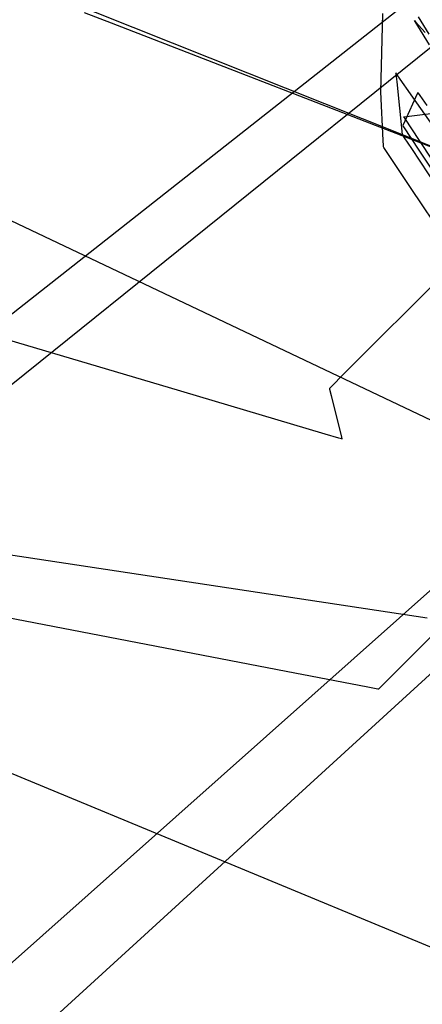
# Model space of a CAD drawing. Extents: x -3.57 to 3.57, y -2.08 to 2.06.
# Tile 189 of 219: x 1.7361 to 1.7733, y 0.6709 to 0.7619. Entities that reach past the tile are written whole.
import ezdxf

# ---------------------------------------------------------------- set-up
doc = ezdxf.new("R2010")
doc.units = 0

msp = doc.modelspace()

# ---------------------------------------------------------------- linework, layer by layer
at = {"layer": 'Layer 1', "color": 7, "linetype": 'CONTINUOUS'}
for p, q in [((1.8938, 0.810907), (1.73811, 0.668646)), ((0.855351, -0.108345), (1.86573, 0.790798)), ((1.807633, 0.786351), (1.638153, 0.649896)), ((1.77122, 0.751303), (1.697186, 0.780848)), ((0.679891, -0.097212), (1.779489, 0.769488)), ((1.794026, 0.715361), (1.687892, 0.765795)), ((1.800815, 0.763953), (1.766066, 0.729203)), ((1.742036, 0.76253), (1.744519, 0.761567)), ((1.769429, 0.755187), (1.769606, 0.762414)), ((1.77388, 0.760513), (1.772895, 0.762131)), ((1.744519, 0.761567), (1.779929, 0.747827)), ((1.772521, 0.761793), (1.77252, 0.761795)), ((1.77252, 0.761795), (1.77252, 0.761795)), ((1.77252, 0.761795), (1.77252, 0.761795)), ((1.77252, 0.761795), (1.77252, 0.761795)), ((1.77252, 0.761795), (1.77252, 0.761795)), ((1.77252, 0.761795), (1.77252, 0.761795)), ((1.77252, 0.761795), (1.77252, 0.761795)), ((1.77252, 0.761795), (1.77252, 0.761795)), ((1.77252, 0.761795), (1.77252, 0.761795)), ((1.77252, 0.761795), (1.77252, 0.761795)), ((1.77252, 0.761795), (1.772524, 0.76179)), ((1.772525, 0.761786), (1.772521, 0.761793)), ((1.772524, 0.76179), (1.772543, 0.761768)), ((1.772577, 0.761702), (1.772525, 0.761786)), ((1.772543, 0.761768), (1.772627, 0.761672)), ((1.772834, 0.761285), (1.772577, 0.761702)), ((1.772627, 0.761672), (1.77351, 0.760657)), ((1.773904, 0.759545), (1.772834, 0.761285)), ((1.770994, 0.756682), (1.770807, 0.756949)), ((1.770807, 0.756949), (1.770807, 0.756949)), ((1.770807, 0.756949), (1.770807, 0.756949)), ((1.770807, 0.756949), (1.770807, 0.756949)), ((1.770807, 0.756949), (1.770807, 0.756949)), ((1.770807, 0.756949), (1.770807, 0.756949)), ((1.770807, 0.756949), (1.770807, 0.756949)), ((1.770807, 0.756949), (1.770807, 0.756949)), ((1.770807, 0.756949), (1.770807, 0.756949)), ((1.770807, 0.756949), (1.770807, 0.756949)), ((1.770807, 0.756949), (1.770807, 0.756949)), ((1.770807, 0.756949), (1.770807, 0.756949)), ((1.770807, 0.756949), (1.770807, 0.756948)), ((1.770807, 0.756948), (1.770807, 0.756945)), ((1.770807, 0.756945), (1.770809, 0.756927)), ((1.770809, 0.756927), (1.770817, 0.756853)), ((1.770817, 0.756853), (1.77089, 0.756117)), ((1.772375, 0.754709), (1.770994, 0.756682)), ((1.77089, 0.756117), (1.771378, 0.751248)), ((1.769623, 0.750697), (1.769429, 0.755187)), ((1.771669, 0.752506), (1.772805, 0.755033)), ((1.815127, 0.693638), (1.772375, 0.754709)), ((1.772805, 0.755033), (1.772842, 0.755115)), ((1.772842, 0.755115), (1.772846, 0.755126)), ((1.772846, 0.755126), (1.772846, 0.755126)), ((1.772846, 0.755126), (1.772846, 0.755126)), ((1.772846, 0.755126), (1.772846, 0.755126)), ((1.772846, 0.755126), (1.772846, 0.755126)), ((1.772846, 0.755126), (1.772846, 0.755126)), ((1.772846, 0.755126), (1.772846, 0.755126)), ((1.772846, 0.755126), (1.772846, 0.755126)), ((1.772846, 0.755126), (1.772846, 0.755126)), ((1.772846, 0.755126), (1.772847, 0.755126)), ((1.772847, 0.755126), (1.772847, 0.755126)), ((1.772847, 0.755126), (1.772847, 0.755125)), ((1.772847, 0.755125), (1.77285, 0.75512)), ((1.77285, 0.75512), (1.772881, 0.755076)), ((1.772881, 0.755076), (1.773034, 0.754857)), ((1.773034, 0.754857), (1.773684, 0.753924)), ((1.750951, 0.727555), (1.663108, 0.753618)), ((1.771555, 0.752869), (1.771555, 0.75287)), ((1.771555, 0.75287), (1.771555, 0.75287)), ((1.771555, 0.75287), (1.771555, 0.75287)), ((1.771555, 0.75287), (1.771555, 0.75287)), ((1.771555, 0.75287), (1.771555, 0.75287)), ((1.771555, 0.75287), (1.771555, 0.75287)), ((1.771555, 0.75287), (1.771555, 0.75287)), ((1.771555, 0.75287), (1.771555, 0.75287)), ((1.771555, 0.75287), (1.771555, 0.75287)), ((1.771555, 0.75287), (1.771555, 0.75287)), ((1.771555, 0.75287), (1.771557, 0.75287)), ((1.771623, 0.752766), (1.771555, 0.752869)), ((1.771557, 0.75287), (1.771568, 0.752872)), ((1.771568, 0.752872), (1.771611, 0.752877)), ((1.771611, 0.752877), (1.772041, 0.752934)), ((1.772041, 0.752934), (1.774789, 0.753294)), ((1.771469, 0.752061), (1.771474, 0.752071)), ((1.771469, 0.752059), (1.771469, 0.752061)), ((1.771469, 0.752058), (1.771469, 0.752059)), ((1.771469, 0.752059), (1.771469, 0.752059)), ((1.771469, 0.752059), (1.771469, 0.752059)), ((1.771469, 0.752059), (1.771469, 0.752059)), ((1.771469, 0.752059), (1.771469, 0.752059)), ((1.771469, 0.752059), (1.771469, 0.752059)), ((1.771469, 0.752059), (1.771469, 0.752059)), ((1.771469, 0.752059), (1.771469, 0.752059)), ((1.771469, 0.752059), (1.771469, 0.752059)), ((1.771469, 0.752059), (1.771469, 0.752059)), ((1.77154, 0.751951), (1.771469, 0.752058)), ((1.771474, 0.752071), (1.771492, 0.75211)), ((1.771492, 0.75211), (1.771669, 0.752506)), ((1.772958, 0.749801), (1.77154, 0.751951)), ((1.772984, 0.750698), (1.771623, 0.752766)), ((1.779057, 0.748175), (1.77122, 0.751303)), ((1.771378, 0.751248), (1.771378, 0.751248)), ((1.771378, 0.751248), (1.771378, 0.751248)), ((1.771378, 0.751248), (1.771378, 0.751248)), ((1.771378, 0.751248), (1.771378, 0.751248)), ((1.771378, 0.751248), (1.771378, 0.751248)), ((1.771378, 0.751248), (1.771379, 0.751247)), ((1.771379, 0.751247), (1.771382, 0.751242)), ((1.771382, 0.751242), (1.771414, 0.751194)), ((1.771414, 0.751194), (1.771571, 0.750957)), ((1.769658, 0.750239), (1.769623, 0.750697)), ((1.769667, 0.750131), (1.769658, 0.750239)), ((1.769669, 0.750109), (1.769667, 0.750131)), ((1.769669, 0.750107), (1.769669, 0.750109)), ((1.769669, 0.750106), (1.769669, 0.750107)), ((1.769671, 0.750104), (1.769669, 0.750106)), ((1.769669, 0.750106), (1.769669, 0.750106)), ((1.769669, 0.750106), (1.769669, 0.750106)), ((1.769669, 0.750106), (1.769669, 0.750106)), ((1.769669, 0.750106), (1.769669, 0.750106)), ((1.769704, 0.750054), (1.769671, 0.750104)), ((1.769899, 0.749762), (1.769704, 0.750054)), ((1.771571, 0.750957), (1.772239, 0.749948)), ((1.811937, 0.691469), (1.772984, 0.750698)), ((1.77223, 0.746265), (1.769899, 0.749762)), ((1.772239, 0.749948), (1.77886, 0.739942)), ((1.813573, 0.68824), (1.772958, 0.749801)), ((1.782546, 0.73079), (1.77223, 0.746265)), ((1.766066, 0.729203), (1.764762, 0.7279)), ((1.764286, 0.723599), (1.750951, 0.727555)), ((1.76467, 0.727807), (1.764669, 0.727807)), ((1.764669, 0.727807), (1.764669, 0.727807)), ((1.764669, 0.727807), (1.764669, 0.727807)), ((1.764669, 0.727807), (1.764669, 0.727807)), ((1.764669, 0.727807), (1.764669, 0.727807)), ((1.764669, 0.727807), (1.764669, 0.727807)), ((1.764669, 0.727807), (1.764669, 0.727807)), ((1.764669, 0.727807), (1.764669, 0.727807)), ((1.764669, 0.727807), (1.76467, 0.727806)), ((1.764675, 0.727813), (1.76467, 0.727807)), ((1.76467, 0.727806), (1.764673, 0.727794)), ((1.764673, 0.727794), (1.764686, 0.727739)), ((1.764762, 0.7279), (1.764675, 0.727813)), ((1.764686, 0.727739), (1.764833, 0.727153)), ((1.764833, 0.727153), (1.7658, 0.723293)), ((1.765547, 0.723224), (1.764286, 0.723599)), ((1.765806, 0.723147), (1.765547, 0.723224)), ((1.7658, 0.723293), (1.765836, 0.723148)), ((1.765831, 0.72314), (1.765806, 0.723147)), ((1.765837, 0.723138), (1.765831, 0.72314)), ((1.765836, 0.723148), (1.765838, 0.723138)), ((1.765838, 0.723138), (1.765837, 0.723138)), ((1.765838, 0.723138), (1.765839, 0.723138)), ((1.765839, 0.723138), (1.765838, 0.723138)), ((1.765839, 0.723138), (1.765839, 0.723138)), ((1.765839, 0.723138), (1.765839, 0.723138)), ((1.765839, 0.723138), (1.765839, 0.723138)), ((1.765839, 0.723138), (1.765839, 0.723138)), ((1.765839, 0.723138), (1.765839, 0.723138)), ((1.665693, 0.721122), (1.777541, 0.674776)), ((1.723872, 0.71416), (1.773696, 0.70663)), ((1.760687, 0.701668), (1.710839, 0.711276)), ((1.774601, 0.705432), (1.769388, 0.700219)), ((1.768218, 0.700216), (1.760687, 0.701668)), ((1.768978, 0.70007), (1.768218, 0.700216)), ((1.769156, 0.700035), (1.768978, 0.70007)), ((1.76922, 0.70005), (1.769197, 0.700028)), ((1.769388, 0.700219), (1.76922, 0.70005)), ((1.769192, 0.700028), (1.769156, 0.700035)), ((1.769196, 0.700028), (1.769192, 0.700028)), ((1.769197, 0.700028), (1.769196, 0.700028)), ((1.769197, 0.700028), (1.769197, 0.700028)), ((1.769197, 0.700028), (1.769197, 0.700028)), ((1.769197, 0.700028), (1.769197, 0.700028)), ((1.769197, 0.700028), (1.769197, 0.700028)), ((1.769197, 0.700028), (1.769197, 0.700028)), ((1.769197, 0.700028), (1.769197, 0.700028)), ((1.769197, 0.700028), (1.769197, 0.700028)), ((1.769197, 0.700028), (1.769197, 0.700028)), ((1.769197, 0.700028), (1.769197, 0.700028)), ((1.769197, 0.700028), (1.769197, 0.700028))]:
    msp.add_line(p, q, dxfattribs=at)

doc.saveas('drawing.dxf')
